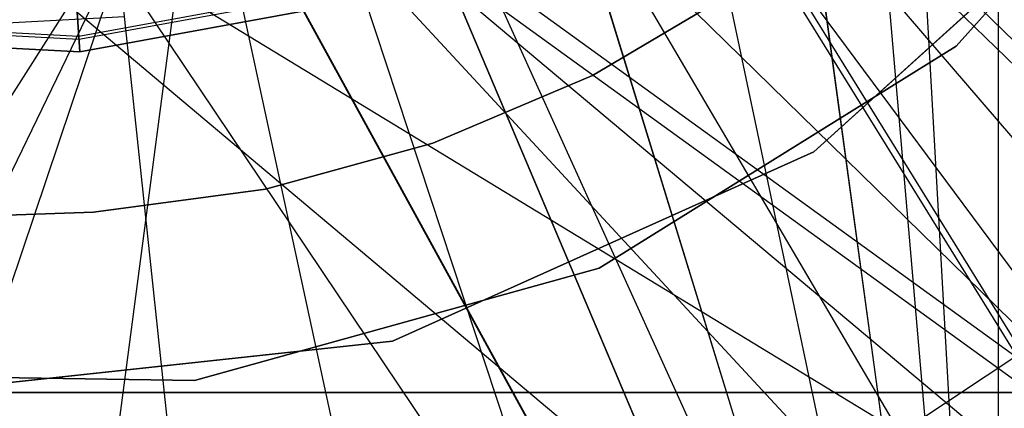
# Model space of a CAD drawing. Extents: x 0.1 to 16.1, y -3 to 3.
# Tile 28 of 65: x 8.084 to 8.418, y -0.505 to -0.374. Entities that reach past the tile are written whole.
import ezdxf

# ---------------------------------------------------------------- set-up
doc = ezdxf.new("R2010")
doc.units = 0
doc.header["$LTSCALE"] = 2.54
doc.layers.get('0').update_dxf_attribs({"color": 13, "linetype": 'CONTINUOUS'})

# ---------------------------------------------------------------- blocks, each defined once
blk = doc.blocks.new('DROPS_WOOD_D_PM_STL')
at = {"color": 0}
for p, q in [((8.41608, -0.8, 27.83841), (8.41608, 0, 27.83841)), ((8.41608, -0.8, 20.87076), (8.41608, 0, 20.87076)), ((8.41608, -0.8, 20.87076), (8.41608, 0, 20.87076)), ((8.41608, -0.8, 27.83841), (8.41608, 0, 27.83841)), ((8.41608, -0.8, 27.83841), (8.37425, -0.05845, 27.8422)), ((8.41608, -0.8, 27.83841), (8.37425, -0.05845, 27.8422)), ((8.35716, -0.11481, 20.86558), (8.41608, -0.8, 20.87076)), ((8.35716, -0.11481, 27.84359), (8.41608, -0.8, 27.83841)), ((8.35716, -0.11481, 27.84359), (8.41608, -0.8, 27.83841)), ((8.35716, -0.11481, 20.86558), (8.41608, -0.8, 20.87076)), ((8.32939, -0.16674, 20.86348), (8.41608, -0.8, 20.87076)), ((8.32939, -0.16674, 20.86348), (8.41608, -0.8, 20.87076)), ((8.32953, -0.16654, 27.84568), (8.41608, -0.8, 27.83841)), ((8.32953, -0.16654, 27.84568), (8.41608, -0.8, 27.83841)), ((8.29213, -0.21213, 20.86102), (8.41608, -0.8, 20.87076)), ((8.29213, -0.21213, 20.86102), (8.41608, -0.8, 20.87076)), ((8.29213, -0.21213, 27.84815), (8.41608, -0.8, 27.83841)), ((8.29213, -0.21213, 27.84815), (8.41608, -0.8, 27.83841)), ((8.84818, -0.79638, 16.38075), (8.26705, -0.23091, 16.34626)), ((8.84818, -0.79638, 16.38075), (8.26705, -0.23091, 16.34626)), ((8.26705, -0.23298, 20.34845), (8.61693, -0.79844, 20.37999)), ((8.26705, -0.23298, 20.34845), (8.61693, -0.79844, 20.37999)), ((8.26705, -0.23455, 32.35932), (8.75179, -0.8, 32.39413)), ((8.26705, -0.23455, 32.35932), (8.75179, -0.8, 32.39413)), ((8.43563, -0.47867, 2.22278), (8.25835, -0.24006, 2.19005)), ((8.43563, -0.47867, 2.22278), (8.25835, -0.24006, 2.19005)), ((8.26705, -0.2371, 28.3397), (8.61693, -0.80253, 28.30758)), ((8.26705, -0.2371, 28.3397), (8.61693, -0.80253, 28.30758)), ((8.26705, -0.23916, 32.34189), (8.84818, -0.80459, 32.30682)), ((8.26705, -0.23916, 32.34189), (8.84818, -0.80459, 32.30682)), ((8.24675, -0.24939, 20.85856), (8.41608, -0.8, 20.87076)), ((8.24675, -0.24939, 20.85856), (8.41608, -0.8, 20.87076)), ((8.24676, -0.24938, 27.85061), (8.41608, -0.8, 27.83841)), ((8.24676, -0.24938, 27.85061), (8.41608, -0.8, 27.83841)), ((8.38273, -0.51376, 2.22278), (8.23182, -0.25765, 2.19005)), ((8.38273, -0.51376, 2.22278), (8.23182, -0.25765, 2.19005)), ((8.32641, -0.54303, 2.22278), (8.20357, -0.27233, 2.19005)), ((8.32641, -0.54303, 2.22278), (8.20357, -0.27233, 2.19005)), ((8.21016, -0.27029, 32.35781), (8.75179, -0.8, 32.39413)), ((8.21016, -0.27029, 32.35781), (8.75179, -0.8, 32.39413)), ((8.40165, -0.38281, 213.39407), (8.49647, -0.27668, 213.39407)), ((8.49647, -0.27668, 213.47407), (8.40165, -0.38281, 213.47407)), ((8.49647, -0.27668, 213.47407), (8.40165, -0.38281, 213.47407)), ((8.40165, -0.38281, 213.39407), (8.49647, -0.27668, 213.39407)), ((8.41608, -0.8, 20.87076), (8.1948, -0.27716, 20.85647)), ((8.41608, -0.8, 20.87076), (8.1948, -0.27716, 20.85647)), ((8.1948, -0.27716, 27.8527), (8.41608, -0.8, 27.83841)), ((8.1948, -0.27716, 27.8527), (8.41608, -0.8, 27.83841)), ((8.26729, -0.56615, 2.22278), (8.17393, -0.28392, 2.19005)), ((8.26729, -0.56615, 2.22278), (8.17393, -0.28392, 2.19005)), ((8.01324, -0.28884, 16.34433), (8.84818, -0.79638, 16.38075)), ((8.01324, -0.28884, 16.34433), (8.84818, -0.79638, 16.38075)), ((8.14676, -0.28884, 16.34433), (8.84818, -0.79638, 16.38075)), ((8.14676, -0.28884, 16.34433), (8.84818, -0.79638, 16.38075)), ((8.14676, -0.2909, 20.3446), (7.90054, -0.79843, 20.34781)), ((8.14676, -0.2909, 20.3446), (7.90054, -0.79843, 20.34781)), ((8.08, -0.8, 32.3564), (8.14676, -0.29248, 32.35677)), ((8.08, -0.8, 32.3564), (8.14676, -0.29248, 32.35677)), ((8.20605, -0.58285, 2.22278), (8.14322, -0.2923, 2.19005)), ((8.20605, -0.58285, 2.22278), (8.14322, -0.2923, 2.19005)), ((8.75179, -0.8, 32.39413), (8.14676, -0.29248, 32.35677)), ((8.75179, -0.8, 32.39413), (8.14676, -0.29248, 32.35677)), ((8.13844, -0.29425, 27.8541), (7.96782, -0.8, 27.85279)), ((8.13844, -0.29425, 27.8541), (7.96782, -0.8, 27.85279)), ((8.01324, -0.29503, 28.34349), (8.61693, -0.80253, 28.30758)), ((8.01324, -0.29503, 28.34349), (8.61693, -0.80253, 28.30758)), ((8.13844, -0.29425, 27.8541), (8.41608, -0.8, 27.83841)), ((8.13844, -0.29425, 27.8541), (8.41608, -0.8, 27.83841)), ((8.1387, -0.2942, 20.85508), (8.41608, -0.8, 20.87076)), ((8.1387, -0.2942, 20.85508), (8.41608, -0.8, 20.87076)), ((8.14676, -0.29503, 28.34349), (8.61693, -0.80253, 28.30758)), ((8.14676, -0.29503, 28.34349), (8.61693, -0.80253, 28.30758)), ((8.14676, -0.29709, 32.34377), (7.82359, -0.80461, 32.33968)), ((8.14676, -0.29709, 32.34377), (7.82359, -0.80461, 32.33968)), ((8.08, -0.3, 20.85459), (8.41608, -0.8, 20.87076)), ((8.08, -0.3, 20.85459), (8.41608, -0.8, 20.87076)), ((8.14338, -0.59294, 2.22278), (8.11179, -0.29736, 2.19005)), ((8.14338, -0.59294, 2.22278), (8.11179, -0.29736, 2.19005)), ((8.14676, -0.29709, 32.34377), (8.84818, -0.80459, 32.30682)), ((8.14676, -0.29709, 32.34377), (8.84818, -0.80459, 32.30682)), ((8.46944, -0.31359, 16.033), (8.35347, -0.41858, 16.033)), ((8.35347, -0.41858, 15.973), (8.46944, -0.31359, 15.973)), ((8.46944, -0.31359, 16.033), (8.35347, -0.41858, 16.033)), ((8.35347, -0.41858, 15.973), (8.46944, -0.31359, 15.973)), ((8.10233, -0.34769, 213.31155), (8.1047, -0.38471, 213.30308)), ((8.10233, -0.34769, 213.31155), (8.1047, -0.38471, 213.30308)), ((8.1047, -0.38471, 213.47407), (8.10233, -0.34769, 213.4656)), ((8.1047, -0.38471, 213.47407), (8.10233, -0.34769, 213.4656)), ((8.10436, -0.37936, 213.38735), (8.19119, -0.36351, 213.38735)), ((8.10436, -0.37936, 213.38735), (8.19119, -0.36351, 213.38735)), ((8.27844, -0.39271, 28.35251), (8.32902, -0.36275, 28.35251)), ((8.32902, -0.36275, 27.85251), (8.27844, -0.39271, 27.85251)), ((8.27844, -0.39271, 28.35251), (8.32902, -0.36275, 28.35251)), ((8.32902, -0.36275, 27.85251), (8.27844, -0.39271, 27.85251)), ((8.27844, -0.39271, 20.86645), (8.32902, -0.36275, 20.86645)), ((8.32902, -0.36275, 20.36645), (8.27844, -0.39271, 20.36645)), ((8.27844, -0.39271, 20.86645), (8.32902, -0.36275, 20.86645)), ((8.32902, -0.36275, 20.36645), (8.27844, -0.39271, 20.36645)), ((8.10443, -0.38042, 213.39202), (8.1915, -0.36453, 213.39202)), ((8.10443, -0.38042, 213.39202), (8.1915, -0.36453, 213.39202)), ((8.19276, -0.36864, 213.38308), (8.1047, -0.38471, 213.38308)), ((8.1047, -0.38471, 213.30308), (8.19276, -0.36864, 213.30308)), ((8.19276, -0.36864, 213.47407), (8.1047, -0.38471, 213.47407)), ((8.1047, -0.38471, 213.30308), (8.19276, -0.36864, 213.30308)), ((8.19276, -0.36864, 213.47407), (8.1047, -0.38471, 213.47407)), ((8.1047, -0.38471, 213.39407), (8.19276, -0.36864, 213.39407)), ((8.1047, -0.38471, 213.39407), (8.19276, -0.36864, 213.39407)), ((8.19276, -0.36864, 213.38308), (8.1047, -0.38471, 213.38308)), ((8.11986, -0.37288, 16.33972), (8.08, -0.375, 16.33972)), ((8.11986, -0.37288, 16.33972), (8.08, -0.375, 16.33972)), ((8.01604, -0.3758, 213.39202), (8.10443, -0.38042, 213.39202)), ((8.01604, -0.3758, 213.39202), (8.10443, -0.38042, 213.39202)), ((8.01622, -0.37475, 213.38735), (8.10436, -0.37936, 213.38735)), ((8.01622, -0.37475, 213.38735), (8.10436, -0.37936, 213.38735)), ((8.1047, -0.38471, 213.38308), (8.01532, -0.38004, 213.38308)), ((8.01532, -0.38004, 213.30308), (8.1047, -0.38471, 213.30308)), ((8.1047, -0.38471, 213.47407), (8.01532, -0.38004, 213.47407)), ((8.01532, -0.38004, 213.30308), (8.1047, -0.38471, 213.30308)), ((8.1047, -0.38471, 213.47407), (8.01532, -0.38004, 213.47407)), ((8.01532, -0.38004, 213.39407), (8.1047, -0.38471, 213.39407)), ((8.01532, -0.38004, 213.39407), (8.1047, -0.38471, 213.39407)), ((8.1047, -0.38471, 213.38308), (8.01532, -0.38004, 213.38308)), ((8.10436, -0.37936, 213.38735), (8.10443, -0.38042, 213.39202)), ((8.10436, -0.37936, 213.38735), (8.10443, -0.38042, 213.39202)), ((8.1047, -0.38471, 213.38308), (8.10436, -0.37936, 213.38735)), ((8.1047, -0.38471, 213.38308), (8.10436, -0.37936, 213.38735)), ((8.10443, -0.38042, 213.39202), (8.1047, -0.38471, 213.39407)), ((8.10443, -0.38042, 213.39202), (8.1047, -0.38471, 213.39407)), ((8.28077, -0.45792, 213.39407), (8.40165, -0.38281, 213.39407)), ((8.40165, -0.38281, 213.47407), (8.28077, -0.45792, 213.47407)), ((8.40165, -0.38281, 213.47407), (8.28077, -0.45792, 213.47407)), ((8.28077, -0.45792, 213.39407), (8.40165, -0.38281, 213.39407)), ((8.40165, -0.38281, 213.39407), (8.40165, -0.38281, 213.47407)), ((8.40165, -0.38281, 213.39407), (8.40165, -0.38281, 213.47407)), ((8.22433, -0.41565, 28.35251), (8.27844, -0.39271, 28.35251)), ((8.27844, -0.39271, 27.85251), (8.22433, -0.41565, 27.85251)), ((8.22433, -0.41565, 28.35251), (8.27844, -0.39271, 28.35251)), ((8.27844, -0.39271, 27.85251), (8.22433, -0.41565, 27.85251)), ((8.22433, -0.41565, 20.86645), (8.27844, -0.39271, 20.86645)), ((8.27844, -0.39271, 20.36645), (8.22433, -0.41565, 20.36645)), ((8.22433, -0.41565, 20.86645), (8.27844, -0.39271, 20.86645)), ((8.27844, -0.39271, 20.36645), (8.22433, -0.41565, 20.36645)), ((8.27844, -0.39271, 28.35251), (8.27844, -0.39271, 27.85251)), ((8.27844, -0.39271, 28.35251), (8.27844, -0.39271, 27.85251)), ((8.27844, -0.39271, 20.86645), (8.27844, -0.39271, 20.36645)), ((8.27844, -0.39271, 20.86645), (8.27844, -0.39271, 20.36645)), ((8.16764, -0.43118, 28.35251), (8.22433, -0.41565, 28.35251)), ((8.22433, -0.41565, 27.85251), (8.16764, -0.43118, 27.85251)), ((8.16764, -0.43118, 28.35251), (8.22433, -0.41565, 28.35251)), ((8.22433, -0.41565, 27.85251), (8.16764, -0.43118, 27.85251)), ((8.16764, -0.43118, 20.86645), (8.22433, -0.41565, 20.86645)), ((8.22433, -0.41565, 20.36645), (8.16764, -0.43118, 20.36645)), ((8.16764, -0.43118, 20.86645), (8.22433, -0.41565, 20.86645)), ((8.22433, -0.41565, 20.36645), (8.16764, -0.43118, 20.36645)), ((8.22433, -0.41565, 28.35251), (8.22433, -0.41565, 27.85251)), ((8.22433, -0.41565, 28.35251), (8.22433, -0.41565, 27.85251)), ((8.22433, -0.41565, 20.86645), (8.22433, -0.41565, 20.36645)), ((8.22433, -0.41565, 20.86645), (8.22433, -0.41565, 20.36645)), ((8.35347, -0.41858, 16.033), (8.21074, -0.48261, 16.033)), ((8.21074, -0.48261, 15.973), (8.35347, -0.41858, 15.973)), ((8.35347, -0.41858, 16.033), (8.21074, -0.48261, 16.033)), ((8.21074, -0.48261, 15.973), (8.35347, -0.41858, 15.973)), ((8.35347, -0.41858, 15.973), (8.35347, -0.41858, 16.033)), ((8.35347, -0.41858, 15.973), (8.35347, -0.41858, 16.033)), ((8.10939, -0.43902, 28.35251), (8.16764, -0.43118, 28.35251)), ((8.16764, -0.43118, 27.85251), (8.10939, -0.43902, 27.85251)), ((8.10939, -0.43902, 28.35251), (8.16764, -0.43118, 28.35251)), ((8.16764, -0.43118, 27.85251), (8.10939, -0.43902, 27.85251)), ((8.10939, -0.43902, 20.86645), (8.16764, -0.43118, 20.86645)), ((8.16764, -0.43118, 20.36645), (8.10939, -0.43902, 20.36645)), ((8.10939, -0.43902, 20.86645), (8.16764, -0.43118, 20.86645)), ((8.16764, -0.43118, 20.36645), (8.10939, -0.43902, 20.36645)), ((8.16764, -0.43118, 28.35251), (8.16764, -0.43118, 27.85251)), ((8.16764, -0.43118, 28.35251), (8.16764, -0.43118, 27.85251)), ((8.16764, -0.43118, 20.86645), (8.16764, -0.43118, 20.36645)), ((8.16764, -0.43118, 20.86645), (8.16764, -0.43118, 20.36645)), ((8.08, -0.44, 28.35251), (8.10939, -0.43902, 28.35251)), ((8.10939, -0.43902, 27.85251), (8.08, -0.44, 27.85251)), ((8.10939, -0.43902, 27.85251), (8.08, -0.44, 27.85251)), ((8.08, -0.44, 28.35251), (8.10939, -0.43902, 28.35251)), ((8.08, -0.44, 20.86645), (8.10939, -0.43902, 20.86645)), ((8.10939, -0.43902, 20.36645), (8.08, -0.44, 20.36645)), ((8.10939, -0.43902, 20.36645), (8.08, -0.44, 20.36645)), ((8.08, -0.44, 20.86645), (8.10939, -0.43902, 20.86645)), ((8.10939, -0.43902, 28.35251), (8.10939, -0.43902, 27.85251)), ((8.10939, -0.43902, 28.35251), (8.10939, -0.43902, 27.85251)), ((8.10939, -0.43902, 20.86645), (8.10939, -0.43902, 20.36645)), ((8.10939, -0.43902, 20.86645), (8.10939, -0.43902, 20.36645)), ((8.14362, -0.49594, 213.39407), (8.28077, -0.45792, 213.39407)), ((8.28077, -0.45792, 213.47407), (8.14362, -0.49594, 213.47407)), ((8.28077, -0.45792, 213.47407), (8.14362, -0.49594, 213.47407)), ((8.14362, -0.49594, 213.39407), (8.28077, -0.45792, 213.39407)), ((8.28077, -0.45792, 213.39407), (8.28077, -0.45792, 213.47407)), ((8.28077, -0.45792, 213.39407), (8.28077, -0.45792, 213.47407)), ((8.43563, -0.47867, 2.22278), (8.38273, -0.51376, 2.22278)), ((8.43563, -0.47867, 2.22278), (8.38273, -0.51376, 2.22278)), ((8.21074, -0.48261, 16.033), (8.05521, -0.49938, 16.033)), ((8.05521, -0.49938, 15.973), (8.21074, -0.48261, 15.973)), ((8.21074, -0.48261, 16.033), (8.05521, -0.49938, 16.033)), ((8.05521, -0.49938, 15.973), (8.21074, -0.48261, 15.973)), ((8.21074, -0.48261, 16.033), (8.21074, -0.48261, 15.973)), ((8.21074, -0.48261, 16.033), (8.21074, -0.48261, 15.973)), ((8.00133, -0.49377, 213.39407), (8.14362, -0.49594, 213.39407)), ((8.14362, -0.49594, 213.47407), (8.00133, -0.49377, 213.47407)), ((8.14362, -0.49594, 213.47407), (8.00133, -0.49377, 213.47407)), ((8.00133, -0.49377, 213.39407), (8.14362, -0.49594, 213.39407)), ((8.14362, -0.49594, 213.39407), (8.14362, -0.49594, 213.47407)), ((8.14362, -0.49594, 213.39407), (8.14362, -0.49594, 213.47407)), ((7.59771, -0.5, 16.33972), (8.56229, -0.5, 16.33972)), ((8.56229, -0.5, 16.03972), (7.59771, -0.5, 16.03972)), ((7.59771, -0.5, 16.33972), (8.56229, -0.5, 16.33972)), ((8.56229, -0.5, 16.03972), (7.59771, -0.5, 16.03972))]:
    blk.add_line(p, q, dxfattribs=at)

msp = doc.modelspace()

# ---------------------------------------------------------------- block references
at = {"color": 250}
msp.add_blockref('DROPS_WOOD_D_PM_STL', (0, 0), dxfattribs=at)

doc.saveas('drawing.dxf')
